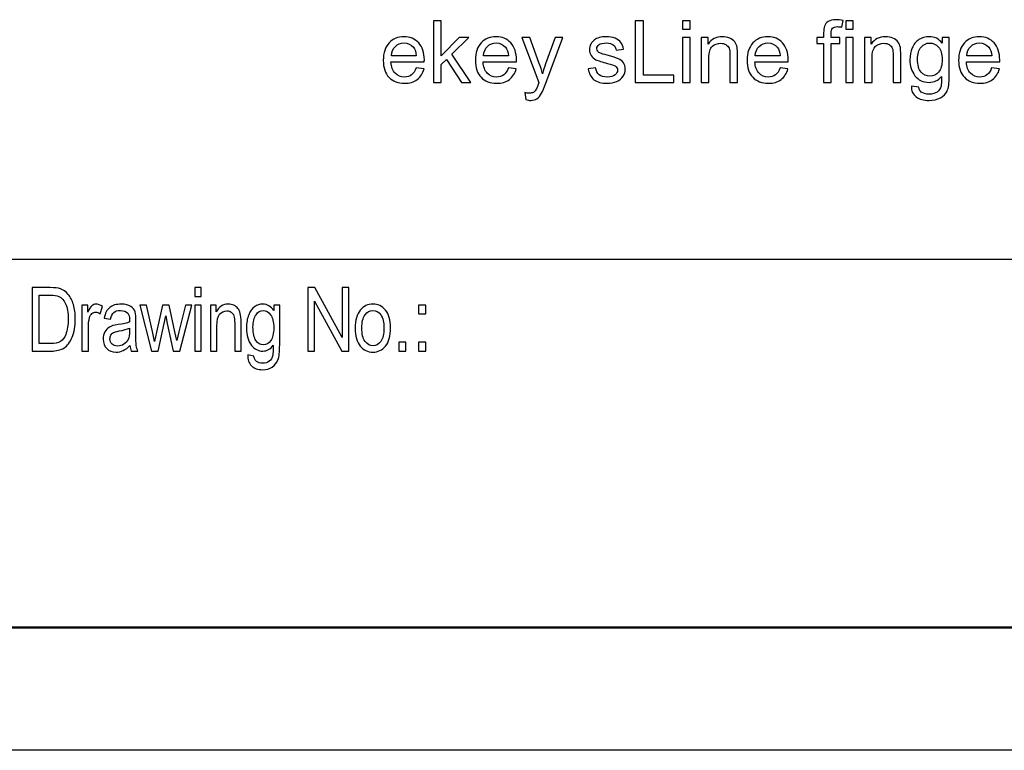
# Model space of a CAD drawing. Header units: centimetres. Extents: x -94 to 21, y -30 to 196.
# Tile 55 of 143: x 12.51 to 16.52, y -29.68 to -26.71. Entities that reach past the tile are written whole.
import ezdxf

# ---------------------------------------------------------------- set-up
doc = ezdxf.new("R2010")
doc.units = ezdxf.units.CM
doc.header["$MEASUREMENT"] = 0
doc.layers.add('Ebene 1', color=7, linetype='Continuous')

msp = doc.modelspace()

# ---------------------------------------------------------------- linework, layer by layer
at = {"layer": 'Ebene 1', "color": 252}
for points, knots in [([(14.19806, -26.96448), (14.19806, -26.96448), (14.19806, -26.71352), (14.19806, -26.71352), (14.19806, -26.71352), (14.2289, -26.71352), (14.2289, -26.71352), (14.2289, -26.71352), (14.2289, -26.85647), (14.2289, -26.85647), (14.2289, -26.85647), (14.30182, -26.78257), (14.30182, -26.78257), (14.30182, -26.78257), (14.34166, -26.78257), (14.34166, -26.78257), (14.34166, -26.78257), (14.27226, -26.85016), (14.27226, -26.85016), (14.27226, -26.85016), (14.34867, -26.96448), (14.34867, -26.96448), (14.34867, -26.96448), (14.3107, -26.96448), (14.3107, -26.96448), (14.3107, -26.96448), (14.25029, -26.87154), (14.25029, -26.87154), (14.25029, -26.87154), (14.2289, -26.89234), (14.2289, -26.89234), (14.2289, -26.89234), (14.2289, -26.96448), (14.2289, -26.96448), (14.2289, -26.96448), (14.19806, -26.96448), (14.19806, -26.96448)], [0, 0, 0, 0, 0.0833333, 0.0833333, 0.0833333, 0.1666667, 0.1666667, 0.1666667, 0.25, 0.25, 0.25, 0.3333333, 0.3333333, 0.3333333, 0.4166667, 0.4166667, 0.4166667, 0.5, 0.5, 0.5, 0.5833333, 0.5833333, 0.5833333, 0.6666667, 0.6666667, 0.6666667, 0.75, 0.75, 0.75, 0.8333333, 0.8333333, 0.8333333, 0.9166667, 0.9166667, 0.9166667, 1, 1, 1, 1]), ([(15.01829, -26.96448), (15.01829, -26.96448), (15.01829, -26.71352), (15.01829, -26.71352), (15.01829, -26.71352), (15.05159, -26.71352), (15.05159, -26.71352), (15.05159, -26.71352), (15.05159, -26.93504), (15.05159, -26.93504), (15.05159, -26.93504), (15.17497, -26.93504), (15.17497, -26.93504), (15.17497, -26.93504), (15.17497, -26.96448), (15.17497, -26.96448), (15.17497, -26.96448), (15.01829, -26.96448), (15.01829, -26.96448)], [0, 0, 0, 0, 0.1666667, 0.1666667, 0.1666667, 0.3333333, 0.3333333, 0.3333333, 0.5, 0.5, 0.5, 0.6666667, 0.6666667, 0.6666667, 0.8333333, 0.8333333, 0.8333333, 1, 1, 1, 1]), ([(15.2106, -26.74857), (15.2106, -26.74857), (15.2106, -26.71352), (15.2106, -26.71352), (15.2106, -26.71352), (15.24146, -26.71352), (15.24146, -26.71352), (15.24146, -26.71352), (15.24146, -26.74857), (15.24146, -26.74857), (15.24146, -26.74857), (15.2106, -26.74857), (15.2106, -26.74857)], [0, 0, 0, 0, 0.25, 0.25, 0.25, 0.5, 0.5, 0.5, 0.75, 0.75, 0.75, 1, 1, 1, 1]), ([(15.78466, -26.96448), (15.78466, -26.96448), (15.78466, -26.8064), (15.78466, -26.8064), (15.78466, -26.8064), (15.75732, -26.8064), (15.75732, -26.8064), (15.75732, -26.8064), (15.75732, -26.78257), (15.75732, -26.78257), (15.75732, -26.78257), (15.78466, -26.78257), (15.78466, -26.78257), (15.78466, -26.78257), (15.78466, -26.76329), (15.78466, -26.76329), (15.78466, -26.75108), (15.78572, -26.74203), (15.78788, -26.73613), (15.79086, -26.72818), (15.796, -26.7217), (15.80347, -26.71673), (15.81089, -26.71177), (15.82135, -26.70932), (15.8348, -26.70932), (15.8435, -26.70932), (15.85308, -26.71037), (15.86359, -26.71241), (15.86359, -26.71241), (15.85898, -26.7394), (15.85898, -26.7394), (15.85255, -26.73829), (15.84654, -26.73771), (15.84081, -26.73771), (15.83147, -26.73771), (15.82485, -26.73969), (15.82094, -26.74366), (15.81708, -26.74764), (15.81516, -26.75506), (15.81516, -26.76592), (15.81516, -26.76592), (15.81516, -26.78257), (15.81516, -26.78257), (15.81516, -26.78257), (15.85057, -26.78257), (15.85057, -26.78257), (15.85057, -26.78257), (15.85057, -26.8064), (15.85057, -26.8064), (15.85057, -26.8064), (15.81551, -26.8064), (15.81551, -26.8064), (15.81551, -26.8064), (15.81551, -26.96448), (15.81551, -26.96448), (15.81551, -26.96448), (15.78466, -26.96448), (15.78466, -26.96448)], [0, 0, 0, 0, 0.0526316, 0.0526316, 0.0526316, 0.1052632, 0.1052632, 0.1052632, 0.1578947, 0.1578947, 0.1578947, 0.2105263, 0.2105263, 0.2105263, 0.2631579, 0.2631579, 0.2631579, 0.3157895, 0.3157895, 0.3157895, 0.3684211, 0.3684211, 0.3684211, 0.4210526, 0.4210526, 0.4210526, 0.4736842, 0.4736842, 0.4736842, 0.5263158, 0.5263158, 0.5263158, 0.5789474, 0.5789474, 0.5789474, 0.6315789, 0.6315789, 0.6315789, 0.6842105, 0.6842105, 0.6842105, 0.7368421, 0.7368421, 0.7368421, 0.7894737, 0.7894737, 0.7894737, 0.8421053, 0.8421053, 0.8421053, 0.8947368, 0.8947368, 0.8947368, 0.9473684, 0.9473684, 0.9473684, 1, 1, 1, 1]), ([(15.87462, -26.74857), (15.87462, -26.74857), (15.87462, -26.71352), (15.87462, -26.71352), (15.87462, -26.71352), (15.90547, -26.71352), (15.90547, -26.71352), (15.90547, -26.71352), (15.90547, -26.74857), (15.90547, -26.74857), (15.90547, -26.74857), (15.87462, -26.74857), (15.87462, -26.74857)], [0, 0, 0, 0, 0.25, 0.25, 0.25, 0.5, 0.5, 0.5, 0.75, 0.75, 0.75, 1, 1, 1, 1]), ([(14.12726, -26.9056), (14.12726, -26.9056), (14.15916, -26.9098), (14.15916, -26.9098), (14.15419, -26.92832), (14.1449, -26.94275), (14.13135, -26.95297), (14.1178, -26.96319), (14.10051, -26.96834), (14.07942, -26.96834), (14.0529, -26.96834), (14.03186, -26.96016), (14.01632, -26.9438), (14.00078, -26.9275), (13.99301, -26.90454), (13.99301, -26.87504), (13.99301, -26.84455), (14.00084, -26.82083), (14.01655, -26.80401), (14.03226, -26.78713), (14.05266, -26.77871), (14.07772, -26.77871), (14.10197, -26.77871), (14.12177, -26.78695), (14.13713, -26.80348), (14.1525, -26.82002), (14.16021, -26.84327), (14.16021, -26.87323), (14.16021, -26.87504), (14.16015, -26.87779), (14.16003, -26.88141), (14.16003, -26.88141), (14.02455, -26.88141), (14.02455, -26.88141), (14.02572, -26.90133), (14.03133, -26.91664), (14.0415, -26.92721), (14.05161, -26.93778), (14.06429, -26.9431), (14.07942, -26.9431), (14.09069, -26.9431), (14.10033, -26.94012), (14.10827, -26.93416), (14.11628, -26.9282), (14.12259, -26.91868), (14.12726, -26.9056)], [0, 0, 0, 0, 0.0666667, 0.0666667, 0.0666667, 0.1333333, 0.1333333, 0.1333333, 0.2, 0.2, 0.2, 0.2666667, 0.2666667, 0.2666667, 0.3333333, 0.3333333, 0.3333333, 0.4, 0.4, 0.4, 0.4666667, 0.4666667, 0.4666667, 0.5333333, 0.5333333, 0.5333333, 0.6, 0.6, 0.6, 0.6666667, 0.6666667, 0.6666667, 0.7333333, 0.7333333, 0.7333333, 0.8, 0.8, 0.8, 0.8666667, 0.8666667, 0.8666667, 0.9333333, 0.9333333, 0.9333333, 1, 1, 1, 1]), ([(14.50195, -26.9056), (14.50195, -26.9056), (14.53385, -26.9098), (14.53385, -26.9098), (14.52888, -26.92832), (14.51959, -26.94275), (14.50604, -26.95297), (14.49249, -26.96319), (14.4752, -26.96834), (14.45411, -26.96834), (14.42758, -26.96834), (14.40655, -26.96016), (14.39101, -26.9438), (14.37547, -26.9275), (14.3677, -26.90454), (14.3677, -26.87504), (14.3677, -26.84455), (14.37553, -26.82083), (14.39124, -26.80401), (14.40695, -26.78713), (14.42734, -26.77871), (14.45241, -26.77871), (14.47666, -26.77871), (14.49646, -26.78695), (14.51182, -26.80348), (14.52719, -26.82002), (14.5349, -26.84327), (14.5349, -26.87323), (14.5349, -26.87504), (14.53484, -26.87779), (14.53472, -26.88141), (14.53472, -26.88141), (14.39924, -26.88141), (14.39924, -26.88141), (14.40041, -26.90133), (14.40602, -26.91664), (14.41618, -26.92721), (14.42629, -26.93778), (14.43898, -26.9431), (14.45411, -26.9431), (14.46538, -26.9431), (14.47502, -26.94012), (14.48296, -26.93416), (14.49097, -26.9282), (14.49728, -26.91868), (14.50195, -26.9056)], [0, 0, 0, 0, 0.0666667, 0.0666667, 0.0666667, 0.1333333, 0.1333333, 0.1333333, 0.2, 0.2, 0.2, 0.2666667, 0.2666667, 0.2666667, 0.3333333, 0.3333333, 0.3333333, 0.4, 0.4, 0.4, 0.4666667, 0.4666667, 0.4666667, 0.5333333, 0.5333333, 0.5333333, 0.6, 0.6, 0.6, 0.6666667, 0.6666667, 0.6666667, 0.7333333, 0.7333333, 0.7333333, 0.8, 0.8, 0.8, 0.8666667, 0.8666667, 0.8666667, 0.9333333, 0.9333333, 0.9333333, 1, 1, 1, 1]), ([(14.57302, -27.0344), (14.57302, -27.0344), (14.56952, -27.0059), (14.56952, -27.0059), (14.57629, -27.00771), (14.58213, -27.00864), (14.58716, -27.00864), (14.59405, -27.00864), (14.59954, -27.00747), (14.60363, -27.0052), (14.60778, -27.00292), (14.61117, -26.99971), (14.6138, -26.99562), (14.61572, -26.99252), (14.61888, -26.98487), (14.6232, -26.9726), (14.62379, -26.97091), (14.62466, -26.96839), (14.62595, -26.96506), (14.62595, -26.96506), (14.5569, -26.78257), (14.5569, -26.78257), (14.5569, -26.78257), (14.58985, -26.78257), (14.58985, -26.78257), (14.58985, -26.78257), (14.62782, -26.8876), (14.62782, -26.8876), (14.63278, -26.90086), (14.63717, -26.91488), (14.64109, -26.92961), (14.64465, -26.91576), (14.64886, -26.90209), (14.65376, -26.88866), (14.65376, -26.88866), (14.69255, -26.78257), (14.69255, -26.78257), (14.69255, -26.78257), (14.72334, -26.78257), (14.72334, -26.78257), (14.72334, -26.78257), (14.65458, -26.96763), (14.65458, -26.96763), (14.64716, -26.98755), (14.64138, -27.00122), (14.63723, -27.00876), (14.63173, -27.01887), (14.62542, -27.02628), (14.61835, -27.03102), (14.61123, -27.03575), (14.60276, -27.03809), (14.59294, -27.03809), (14.58698, -27.03809), (14.58032, -27.03686), (14.57302, -27.0344)], [0, 0, 0, 0, 0.0555556, 0.0555556, 0.0555556, 0.1111111, 0.1111111, 0.1111111, 0.1666667, 0.1666667, 0.1666667, 0.2222222, 0.2222222, 0.2222222, 0.2777778, 0.2777778, 0.2777778, 0.3333333, 0.3333333, 0.3333333, 0.3888889, 0.3888889, 0.3888889, 0.4444444, 0.4444444, 0.4444444, 0.5, 0.5, 0.5, 0.5555556, 0.5555556, 0.5555556, 0.6111111, 0.6111111, 0.6111111, 0.6666667, 0.6666667, 0.6666667, 0.7222222, 0.7222222, 0.7222222, 0.7777778, 0.7777778, 0.7777778, 0.8333333, 0.8333333, 0.8333333, 0.8888889, 0.8888889, 0.8888889, 0.9444444, 0.9444444, 0.9444444, 1, 1, 1, 1]), ([(14.8267, -26.91015), (14.8267, -26.91015), (14.8572, -26.90525), (14.8572, -26.90525), (14.85889, -26.91745), (14.86368, -26.9268), (14.87151, -26.93334), (14.87934, -26.93983), (14.89032, -26.9431), (14.90434, -26.9431), (14.91854, -26.9431), (14.92905, -26.94024), (14.93594, -26.93445), (14.94278, -26.92873), (14.94623, -26.92195), (14.94623, -26.91418), (14.94623, -26.90723), (14.94313, -26.90174), (14.937, -26.89777), (14.93267, -26.89502), (14.92216, -26.89158), (14.90545, -26.88731), (14.8829, -26.88165), (14.86731, -26.87674), (14.85854, -26.87259), (14.84984, -26.86838), (14.84324, -26.86266), (14.83874, -26.8553), (14.83424, -26.848), (14.83195, -26.83988), (14.83195, -26.831), (14.83195, -26.82288), (14.83382, -26.8154), (14.83751, -26.80851), (14.84125, -26.80161), (14.84628, -26.79589), (14.85264, -26.79133), (14.85743, -26.78783), (14.86398, -26.78485), (14.87221, -26.7824), (14.88051, -26.77994), (14.88933, -26.77871), (14.89879, -26.77871), (14.91305, -26.77871), (14.92555, -26.78076), (14.9363, -26.78491), (14.9471, -26.789), (14.95505, -26.7946), (14.96019, -26.80161), (14.96527, -26.80868), (14.96883, -26.81809), (14.97076, -26.82989), (14.97076, -26.82989), (14.94062, -26.83409), (14.94062, -26.83409), (14.93927, -26.82463), (14.9353, -26.81721), (14.92876, -26.8119), (14.92222, -26.80658), (14.91299, -26.80395), (14.90101, -26.80395), (14.88693, -26.80395), (14.87683, -26.80629), (14.87081, -26.81096), (14.86479, -26.81563), (14.86176, -26.82113), (14.86176, -26.82738), (14.86176, -26.83135), (14.86298, -26.83497), (14.86549, -26.83818), (14.86801, -26.84145), (14.87192, -26.8442), (14.87729, -26.84636), (14.88039, -26.84753), (14.88939, -26.85016), (14.90446, -26.85425), (14.92619, -26.86003), (14.94138, -26.86482), (14.95002, -26.8685), (14.95867, -26.87218), (14.96545, -26.87761), (14.97035, -26.88462), (14.97532, -26.89169), (14.97777, -26.90046), (14.97777, -26.91097), (14.97777, -26.92119), (14.97479, -26.93083), (14.96877, -26.93989), (14.96276, -26.94894), (14.95411, -26.95595), (14.94284, -26.96092), (14.93151, -26.96588), (14.91871, -26.96834), (14.90446, -26.96834), (14.88086, -26.96834), (14.86281, -26.96343), (14.85042, -26.95367), (14.83804, -26.94386), (14.83014, -26.92937), (14.8267, -26.91015)], [0, 0, 0, 0, 0.030303, 0.030303, 0.030303, 0.0606061, 0.0606061, 0.0606061, 0.0909091, 0.0909091, 0.0909091, 0.1212121, 0.1212121, 0.1212121, 0.1515152, 0.1515152, 0.1515152, 0.1818182, 0.1818182, 0.1818182, 0.2121212, 0.2121212, 0.2121212, 0.2424242, 0.2424242, 0.2424242, 0.2727273, 0.2727273, 0.2727273, 0.3030303, 0.3030303, 0.3030303, 0.3333333, 0.3333333, 0.3333333, 0.3636364, 0.3636364, 0.3636364, 0.3939394, 0.3939394, 0.3939394, 0.4242424, 0.4242424, 0.4242424, 0.4545455, 0.4545455, 0.4545455, 0.4848485, 0.4848485, 0.4848485, 0.5151515, 0.5151515, 0.5151515, 0.5454545, 0.5454545, 0.5454545, 0.5757576, 0.5757576, 0.5757576, 0.6060606, 0.6060606, 0.6060606, 0.6363636, 0.6363636, 0.6363636, 0.6666667, 0.6666667, 0.6666667, 0.6969697, 0.6969697, 0.6969697, 0.7272727, 0.7272727, 0.7272727, 0.7575758, 0.7575758, 0.7575758, 0.7878788, 0.7878788, 0.7878788, 0.8181818, 0.8181818, 0.8181818, 0.8484848, 0.8484848, 0.8484848, 0.8787879, 0.8787879, 0.8787879, 0.9090909, 0.9090909, 0.9090909, 0.9393939, 0.9393939, 0.9393939, 0.969697, 0.969697, 0.969697, 1, 1, 1, 1]), ([(15.2106, -26.96448), (15.2106, -26.96448), (15.2106, -26.78257), (15.2106, -26.78257), (15.2106, -26.78257), (15.24146, -26.78257), (15.24146, -26.78257), (15.24146, -26.78257), (15.24146, -26.96448), (15.24146, -26.96448), (15.24146, -26.96448), (15.2106, -26.96448), (15.2106, -26.96448)], [0, 0, 0, 0, 0.25, 0.25, 0.25, 0.5, 0.5, 0.5, 0.75, 0.75, 0.75, 1, 1, 1, 1]), ([(15.28687, -26.96448), (15.28687, -26.96448), (15.28687, -26.78257), (15.28687, -26.78257), (15.28687, -26.78257), (15.31456, -26.78257), (15.31456, -26.78257), (15.31456, -26.78257), (15.31456, -26.80839), (15.31456, -26.80839), (15.32788, -26.78859), (15.34716, -26.77871), (15.37234, -26.77871), (15.38332, -26.77871), (15.39337, -26.7807), (15.40254, -26.78462), (15.41171, -26.78853), (15.4186, -26.79373), (15.42316, -26.8001), (15.42772, -26.80646), (15.43094, -26.81406), (15.43275, -26.82282), (15.43386, -26.82854), (15.43444, -26.83853), (15.43444, -26.85279), (15.43444, -26.85279), (15.43444, -26.96448), (15.43444, -26.96448), (15.43444, -26.96448), (15.40359, -26.96448), (15.40359, -26.96448), (15.40359, -26.96448), (15.40359, -26.85396), (15.40359, -26.85396), (15.40359, -26.8414), (15.40242, -26.83199), (15.40003, -26.8258), (15.39763, -26.81961), (15.39337, -26.81464), (15.38729, -26.8109), (15.38122, -26.80722), (15.37403, -26.80535), (15.36585, -26.80535), (15.35277, -26.80535), (15.34149, -26.8095), (15.33197, -26.81785), (15.32245, -26.82615), (15.31772, -26.84198), (15.31772, -26.86523), (15.31772, -26.86523), (15.31772, -26.96448), (15.31772, -26.96448), (15.31772, -26.96448), (15.28687, -26.96448), (15.28687, -26.96448)], [0, 0, 0, 0, 0.0555556, 0.0555556, 0.0555556, 0.1111111, 0.1111111, 0.1111111, 0.1666667, 0.1666667, 0.1666667, 0.2222222, 0.2222222, 0.2222222, 0.2777778, 0.2777778, 0.2777778, 0.3333333, 0.3333333, 0.3333333, 0.3888889, 0.3888889, 0.3888889, 0.4444444, 0.4444444, 0.4444444, 0.5, 0.5, 0.5, 0.5555556, 0.5555556, 0.5555556, 0.6111111, 0.6111111, 0.6111111, 0.6666667, 0.6666667, 0.6666667, 0.7222222, 0.7222222, 0.7222222, 0.7777778, 0.7777778, 0.7777778, 0.8333333, 0.8333333, 0.8333333, 0.8888889, 0.8888889, 0.8888889, 0.9444444, 0.9444444, 0.9444444, 1, 1, 1, 1]), ([(15.60751, -26.9056), (15.60751, -26.9056), (15.63942, -26.9098), (15.63942, -26.9098), (15.63445, -26.92832), (15.62515, -26.94275), (15.6116, -26.95297), (15.59805, -26.96319), (15.58076, -26.96834), (15.55967, -26.96834), (15.53315, -26.96834), (15.51212, -26.96016), (15.49658, -26.9438), (15.48104, -26.9275), (15.47327, -26.90454), (15.47327, -26.87504), (15.47327, -26.84455), (15.4811, -26.82083), (15.49681, -26.80401), (15.51252, -26.78713), (15.53291, -26.77871), (15.55797, -26.77871), (15.58222, -26.77871), (15.60202, -26.78695), (15.61738, -26.80348), (15.63276, -26.82002), (15.64047, -26.84327), (15.64047, -26.87323), (15.64047, -26.87504), (15.64041, -26.87779), (15.64029, -26.88141), (15.64029, -26.88141), (15.50481, -26.88141), (15.50481, -26.88141), (15.50598, -26.90133), (15.51159, -26.91664), (15.52175, -26.92721), (15.53186, -26.93778), (15.54454, -26.9431), (15.55967, -26.9431), (15.57094, -26.9431), (15.58058, -26.94012), (15.58852, -26.93416), (15.59653, -26.9282), (15.60284, -26.91868), (15.60751, -26.9056)], [0, 0, 0, 0, 0.0666667, 0.0666667, 0.0666667, 0.1333333, 0.1333333, 0.1333333, 0.2, 0.2, 0.2, 0.2666667, 0.2666667, 0.2666667, 0.3333333, 0.3333333, 0.3333333, 0.4, 0.4, 0.4, 0.4666667, 0.4666667, 0.4666667, 0.5333333, 0.5333333, 0.5333333, 0.6, 0.6, 0.6, 0.6666667, 0.6666667, 0.6666667, 0.7333333, 0.7333333, 0.7333333, 0.8, 0.8, 0.8, 0.8666667, 0.8666667, 0.8666667, 0.9333333, 0.9333333, 0.9333333, 1, 1, 1, 1]), ([(15.87462, -26.96448), (15.87462, -26.96448), (15.87462, -26.78257), (15.87462, -26.78257), (15.87462, -26.78257), (15.90547, -26.78257), (15.90547, -26.78257), (15.90547, -26.78257), (15.90547, -26.96448), (15.90547, -26.96448), (15.90547, -26.96448), (15.87462, -26.96448), (15.87462, -26.96448)], [0, 0, 0, 0, 0.25, 0.25, 0.25, 0.5, 0.5, 0.5, 0.75, 0.75, 0.75, 1, 1, 1, 1]), ([(15.95088, -26.96448), (15.95088, -26.96448), (15.95088, -26.78257), (15.95088, -26.78257), (15.95088, -26.78257), (15.97857, -26.78257), (15.97857, -26.78257), (15.97857, -26.78257), (15.97857, -26.80839), (15.97857, -26.80839), (15.99189, -26.78859), (16.01117, -26.77871), (16.03636, -26.77871), (16.04734, -26.77871), (16.05739, -26.7807), (16.06656, -26.78462), (16.07573, -26.78853), (16.08262, -26.79373), (16.08718, -26.8001), (16.09174, -26.80646), (16.09495, -26.81406), (16.09676, -26.82282), (16.09787, -26.82854), (16.09845, -26.83853), (16.09845, -26.85279), (16.09845, -26.85279), (16.09845, -26.96448), (16.09845, -26.96448), (16.09845, -26.96448), (16.06761, -26.96448), (16.06761, -26.96448), (16.06761, -26.96448), (16.06761, -26.85396), (16.06761, -26.85396), (16.06761, -26.8414), (16.06644, -26.83199), (16.06405, -26.8258), (16.06165, -26.81961), (16.05739, -26.81464), (16.05131, -26.8109), (16.04524, -26.80722), (16.03805, -26.80535), (16.02987, -26.80535), (16.01678, -26.80535), (16.0055, -26.8095), (15.99598, -26.81785), (15.98646, -26.82615), (15.98173, -26.84198), (15.98173, -26.86523), (15.98173, -26.86523), (15.98173, -26.96448), (15.98173, -26.96448), (15.98173, -26.96448), (15.95088, -26.96448), (15.95088, -26.96448)], [0, 0, 0, 0, 0.0555556, 0.0555556, 0.0555556, 0.1111111, 0.1111111, 0.1111111, 0.1666667, 0.1666667, 0.1666667, 0.2222222, 0.2222222, 0.2222222, 0.2777778, 0.2777778, 0.2777778, 0.3333333, 0.3333333, 0.3333333, 0.3888889, 0.3888889, 0.3888889, 0.4444444, 0.4444444, 0.4444444, 0.5, 0.5, 0.5, 0.5555556, 0.5555556, 0.5555556, 0.6111111, 0.6111111, 0.6111111, 0.6666667, 0.6666667, 0.6666667, 0.7222222, 0.7222222, 0.7222222, 0.7777778, 0.7777778, 0.7777778, 0.8333333, 0.8333333, 0.8333333, 0.8888889, 0.8888889, 0.8888889, 0.9444444, 0.9444444, 0.9444444, 1, 1, 1, 1]), ([(16.14178, -26.97955), (16.14178, -26.97955), (16.17157, -26.98376), (16.17157, -26.98376), (16.1728, -26.99299), (16.1763, -26.99971), (16.18203, -27.00397), (16.18968, -27.00964), (16.20013, -27.0125), (16.2134, -27.0125), (16.22766, -27.0125), (16.2387, -27.00964), (16.24647, -27.00397), (16.25424, -26.9983), (16.2595, -26.9903), (16.26224, -26.98008), (16.26382, -26.97383), (16.26458, -26.96068), (16.26446, -26.94065), (16.25097, -26.95654), (16.2342, -26.96448), (16.2141, -26.96448), (16.18909, -26.96448), (16.1697, -26.95548), (16.15603, -26.93743), (16.1423, -26.91944), (16.13547, -26.89783), (16.13547, -26.87265), (16.13547, -26.8553), (16.13862, -26.83929), (16.14487, -26.82463), (16.15112, -26.80997), (16.16024, -26.79869), (16.17215, -26.79069), (16.18407, -26.78269), (16.19809, -26.77871), (16.21421, -26.77871), (16.23566, -26.77871), (16.25336, -26.78748), (16.26727, -26.805), (16.26727, -26.805), (16.26727, -26.78257), (16.26727, -26.78257), (16.26727, -26.78257), (16.29566, -26.78257), (16.29566, -26.78257), (16.29566, -26.78257), (16.29566, -26.93965), (16.29566, -26.93965), (16.29566, -26.96799), (16.29279, -26.98802), (16.28701, -26.99982), (16.28129, -27.01162), (16.27211, -27.02097), (16.25967, -27.0278), (16.24717, -27.03464), (16.23181, -27.03809), (16.21357, -27.03809), (16.1919, -27.03809), (16.17443, -27.03324), (16.16111, -27.02348), (16.14774, -27.01378), (16.14131, -26.99912), (16.14178, -26.97955)], [0, 0, 0, 0, 0.047619, 0.047619, 0.047619, 0.0952381, 0.0952381, 0.0952381, 0.1428571, 0.1428571, 0.1428571, 0.1904762, 0.1904762, 0.1904762, 0.2380952, 0.2380952, 0.2380952, 0.2857143, 0.2857143, 0.2857143, 0.3333333, 0.3333333, 0.3333333, 0.3809524, 0.3809524, 0.3809524, 0.4285714, 0.4285714, 0.4285714, 0.4761905, 0.4761905, 0.4761905, 0.5238095, 0.5238095, 0.5238095, 0.5714286, 0.5714286, 0.5714286, 0.6190476, 0.6190476, 0.6190476, 0.6666667, 0.6666667, 0.6666667, 0.7142857, 0.7142857, 0.7142857, 0.7619048, 0.7619048, 0.7619048, 0.8095238, 0.8095238, 0.8095238, 0.8571429, 0.8571429, 0.8571429, 0.9047619, 0.9047619, 0.9047619, 0.952381, 0.952381, 0.952381, 1, 1, 1, 1]), ([(16.46809, -26.9056), (16.46809, -26.9056), (16.49999, -26.9098), (16.49999, -26.9098), (16.49502, -26.92832), (16.48573, -26.94275), (16.47218, -26.95297), (16.45863, -26.96319), (16.44134, -26.96834), (16.42024, -26.96834), (16.39372, -26.96834), (16.37269, -26.96016), (16.35715, -26.9438), (16.34161, -26.9275), (16.33384, -26.90454), (16.33384, -26.87504), (16.33384, -26.84455), (16.34167, -26.82083), (16.35738, -26.80401), (16.37309, -26.78713), (16.39348, -26.77871), (16.41854, -26.77871), (16.4428, -26.77871), (16.4626, -26.78695), (16.47796, -26.80348), (16.49333, -26.82002), (16.50104, -26.84327), (16.50104, -26.87323), (16.50104, -26.87504), (16.50098, -26.87779), (16.50086, -26.88141), (16.50086, -26.88141), (16.36538, -26.88141), (16.36538, -26.88141), (16.36655, -26.90133), (16.37216, -26.91664), (16.38232, -26.92721), (16.39243, -26.93778), (16.40511, -26.9431), (16.42024, -26.9431), (16.43152, -26.9431), (16.44116, -26.94012), (16.4491, -26.93416), (16.45711, -26.9282), (16.46342, -26.91868), (16.46809, -26.9056)], [0, 0, 0, 0, 0.0666667, 0.0666667, 0.0666667, 0.1333333, 0.1333333, 0.1333333, 0.2, 0.2, 0.2, 0.2666667, 0.2666667, 0.2666667, 0.3333333, 0.3333333, 0.3333333, 0.4, 0.4, 0.4, 0.4666667, 0.4666667, 0.4666667, 0.5333333, 0.5333333, 0.5333333, 0.6, 0.6, 0.6, 0.6666667, 0.6666667, 0.6666667, 0.7333333, 0.7333333, 0.7333333, 0.8, 0.8, 0.8, 0.8666667, 0.8666667, 0.8666667, 0.9333333, 0.9333333, 0.9333333, 1, 1, 1, 1]), ([(14.02631, -26.85618), (14.02631, -26.85618), (14.12761, -26.85618), (14.12761, -26.85618), (14.12627, -26.84087), (14.12235, -26.82942), (14.11599, -26.82177), (14.10623, -26.80991), (14.0935, -26.80395), (14.0779, -26.80395), (14.06376, -26.80395), (14.0519, -26.80868), (14.04226, -26.81815), (14.03267, -26.82761), (14.02736, -26.84029), (14.02631, -26.85618)], [0, 0, 0, 0, 0.2, 0.2, 0.2, 0.4, 0.4, 0.4, 0.6, 0.6, 0.6, 0.8, 0.8, 0.8, 1, 1, 1, 1]), ([(14.401, -26.85618), (14.401, -26.85618), (14.5023, -26.85618), (14.5023, -26.85618), (14.50096, -26.84087), (14.49704, -26.82942), (14.49068, -26.82177), (14.48092, -26.80991), (14.46819, -26.80395), (14.45259, -26.80395), (14.43845, -26.80395), (14.42658, -26.80868), (14.41694, -26.81815), (14.40736, -26.82761), (14.40205, -26.84029), (14.401, -26.85618)], [0, 0, 0, 0, 0.2, 0.2, 0.2, 0.4, 0.4, 0.4, 0.6, 0.6, 0.6, 0.8, 0.8, 0.8, 1, 1, 1, 1]), ([(15.50657, -26.85618), (15.50657, -26.85618), (15.60786, -26.85618), (15.60786, -26.85618), (15.60652, -26.84087), (15.6026, -26.82942), (15.59624, -26.82177), (15.58648, -26.80991), (15.57375, -26.80395), (15.55815, -26.80395), (15.54401, -26.80395), (15.53215, -26.80868), (15.52251, -26.81815), (15.51293, -26.82761), (15.50762, -26.84029), (15.50657, -26.85618)], [0, 0, 0, 0, 0.2, 0.2, 0.2, 0.4, 0.4, 0.4, 0.6, 0.6, 0.6, 0.8, 0.8, 0.8, 1, 1, 1, 1]), ([(16.16701, -26.87043), (16.16701, -26.8942), (16.17174, -26.91155), (16.18121, -26.92248), (16.19073, -26.9334), (16.20259, -26.93889), (16.21684, -26.93889), (16.23105, -26.93889), (16.24291, -26.93346), (16.25254, -26.9226), (16.26212, -26.91173), (16.26692, -26.89467), (16.26692, -26.87142), (16.26692, -26.84922), (16.26195, -26.83246), (16.25208, -26.82118), (16.2422, -26.80991), (16.23029, -26.8043), (16.21637, -26.8043), (16.20265, -26.8043), (16.19102, -26.80985), (16.18138, -26.82095), (16.1718, -26.83205), (16.16701, -26.84852), (16.16701, -26.87043)], [0, 0, 0, 0, 0.125, 0.125, 0.125, 0.25, 0.25, 0.25, 0.375, 0.375, 0.375, 0.5, 0.5, 0.5, 0.625, 0.625, 0.625, 0.75, 0.75, 0.75, 0.875, 0.875, 0.875, 1, 1, 1, 1]), ([(16.36714, -26.85618), (16.36714, -26.85618), (16.46844, -26.85618), (16.46844, -26.85618), (16.4671, -26.84087), (16.46318, -26.82942), (16.45682, -26.82177), (16.44706, -26.80991), (16.43433, -26.80395), (16.41872, -26.80395), (16.40458, -26.80395), (16.39272, -26.80868), (16.38308, -26.81815), (16.3735, -26.82761), (16.36819, -26.84029), (16.36714, -26.85618)], [0, 0, 0, 0, 0.2, 0.2, 0.2, 0.4, 0.4, 0.4, 0.6, 0.6, 0.6, 0.8, 0.8, 0.8, 1, 1, 1, 1])]:
    msp.add_open_spline(points, degree=3, knots=knots, dxfattribs=at)
at = {"layer": 'Ebene 1', "lineweight": 25}
for points in [[(7.98142, -27.68415), (7.98142, -27.68415), (20.28137, -27.68415), (20.28137, -27.68415)], [(20.98199, -29.6844), (20.98199, -29.6844), (-21.01055, -29.6844), (-21.01055, -29.6844)]]:
    msp.add_open_spline(points, degree=3, dxfattribs=at)
at = {"layer": 'Ebene 1'}
for points, knots in [([(12.56519, -28.05879), (12.56519, -28.05879), (12.56519, -27.80048), (12.56519, -27.80048), (12.56519, -27.80048), (12.63825, -27.80048), (12.63825, -27.80048), (12.65629, -27.80048), (12.67006, -27.80204), (12.67944, -27.80523), (12.69177, -27.80932), (12.70241, -27.81689), (12.71149, -27.82778), (12.72051, -27.83872), (12.72754, -27.85249), (12.7326, -27.86909), (12.73765, -27.88574), (12.74017, -27.90546), (12.74017, -27.92825), (12.74017, -27.95747), (12.7359, -27.98231), (12.7273, -28.00269), (12.71877, -28.02307), (12.70776, -28.0375), (12.69429, -28.04604), (12.68088, -28.05452), (12.66333, -28.05879), (12.64162, -28.05879), (12.64162, -28.05879), (12.56519, -28.05879), (12.56519, -28.05879)], [0, 0, 0, 0, 0.1, 0.1, 0.1, 0.2, 0.2, 0.2, 0.3, 0.3, 0.3, 0.4, 0.4, 0.4, 0.5, 0.5, 0.5, 0.6, 0.6, 0.6, 0.7, 0.7, 0.7, 0.8, 0.8, 0.8, 0.9, 0.9, 0.9, 1, 1, 1, 1]), ([(12.59334, -28.02849), (12.59334, -28.02849), (12.63837, -28.02849), (12.63837, -28.02849), (12.65653, -28.02849), (12.6703, -28.02554), (12.67968, -28.01959), (12.68906, -28.01363), (12.69628, -28.00407), (12.70127, -27.99091), (12.70794, -27.97335), (12.71131, -27.95236), (12.71131, -27.92789), (12.71131, -27.90161), (12.70776, -27.88099), (12.70067, -27.86602), (12.69357, -27.85099), (12.68449, -27.84095), (12.67331, -27.83589), (12.66585, -27.83247), (12.65395, -27.83078), (12.63765, -27.83078), (12.63765, -27.83078), (12.59334, -27.83078), (12.59334, -27.83078), (12.59334, -27.83078), (12.59334, -28.02849), (12.59334, -28.02849)], [0, 0, 0, 0, 0.1111111, 0.1111111, 0.1111111, 0.2222222, 0.2222222, 0.2222222, 0.3333333, 0.3333333, 0.3333333, 0.4444444, 0.4444444, 0.4444444, 0.5555556, 0.5555556, 0.5555556, 0.6666667, 0.6666667, 0.6666667, 0.7777778, 0.7777778, 0.7777778, 0.8888889, 0.8888889, 0.8888889, 1, 1, 1, 1]), ([(13.22666, -27.83692), (13.22666, -27.83692), (13.22666, -27.80048), (13.22666, -27.80048), (13.22666, -27.80048), (13.25264, -27.80048), (13.25264, -27.80048), (13.25264, -27.80048), (13.25264, -27.83692), (13.25264, -27.83692), (13.25264, -27.83692), (13.22666, -27.83692), (13.22666, -27.83692)], [0, 0, 0, 0, 0.25, 0.25, 0.25, 0.5, 0.5, 0.5, 0.75, 0.75, 0.75, 1, 1, 1, 1]), ([(13.6864, -28.05879), (13.6864, -28.05879), (13.6864, -27.80048), (13.6864, -27.80048), (13.6864, -27.80048), (13.7152, -27.80048), (13.7152, -27.80048), (13.7152, -27.80048), (13.82639, -28.00377), (13.82639, -28.00377), (13.82639, -28.00377), (13.82639, -27.80048), (13.82639, -27.80048), (13.82639, -27.80048), (13.85308, -27.80048), (13.85308, -27.80048), (13.85308, -27.80048), (13.85308, -28.05879), (13.85308, -28.05879), (13.85308, -28.05879), (13.82446, -28.05879), (13.82446, -28.05879), (13.82446, -28.05879), (13.71345, -27.85586), (13.71345, -27.85586), (13.71345, -27.85586), (13.71345, -28.05879), (13.71345, -28.05879), (13.71345, -28.05879), (13.6864, -28.05879), (13.6864, -28.05879)], [0, 0, 0, 0, 0.1, 0.1, 0.1, 0.2, 0.2, 0.2, 0.3, 0.3, 0.3, 0.4, 0.4, 0.4, 0.5, 0.5, 0.5, 0.6, 0.6, 0.6, 0.7, 0.7, 0.7, 0.8, 0.8, 0.8, 0.9, 0.9, 0.9, 1, 1, 1, 1]), ([(12.76728, -28.05879), (12.76728, -28.05879), (12.76728, -27.87155), (12.76728, -27.87155), (12.76728, -27.87155), (12.79074, -27.87155), (12.79074, -27.87155), (12.79074, -27.87155), (12.79074, -27.90023), (12.79074, -27.90023), (12.79675, -27.88706), (12.80223, -27.87834), (12.80722, -27.87402), (12.81221, -27.86975), (12.8178, -27.86758), (12.82405, -27.86758), (12.83271, -27.86758), (12.84161, -27.87095), (12.85063, -27.87768), (12.85063, -27.87768), (12.84197, -27.90727), (12.84197, -27.90727), (12.83548, -27.9027), (12.82922, -27.90041), (12.82309, -27.90041), (12.81756, -27.90041), (12.81251, -27.90234), (12.80794, -27.90624), (12.80331, -27.91009), (12.80006, -27.9155), (12.7982, -27.92242), (12.79489, -27.9345), (12.79327, -27.94731), (12.79327, -27.96096), (12.79327, -27.96096), (12.79327, -28.05879), (12.79327, -28.05879), (12.79327, -28.05879), (12.76728, -28.05879), (12.76728, -28.05879)], [0, 0, 0, 0, 0.0769231, 0.0769231, 0.0769231, 0.1538462, 0.1538462, 0.1538462, 0.2307692, 0.2307692, 0.2307692, 0.3076923, 0.3076923, 0.3076923, 0.3846154, 0.3846154, 0.3846154, 0.4615385, 0.4615385, 0.4615385, 0.5384615, 0.5384615, 0.5384615, 0.6153846, 0.6153846, 0.6153846, 0.6923077, 0.6923077, 0.6923077, 0.7692308, 0.7692308, 0.7692308, 0.8461538, 0.8461538, 0.8461538, 0.9230769, 0.9230769, 0.9230769, 1, 1, 1, 1]), ([(12.9625, -28.03576), (12.95379, -28.04484), (12.94477, -28.05163), (12.93539, -28.0562), (12.92595, -28.06083), (12.91621, -28.06312), (12.9061, -28.06312), (12.89011, -28.06312), (12.87736, -28.05831), (12.86786, -28.04863), (12.8583, -28.03901), (12.85355, -28.02602), (12.85355, -28.00967), (12.85355, -27.99884), (12.85578, -27.98928), (12.86029, -27.98092), (12.86474, -27.97257), (12.87087, -27.96601), (12.87863, -27.96132), (12.88638, -27.95663), (12.89817, -27.95314), (12.91392, -27.95092), (12.93509, -27.94791), (12.95066, -27.94431), (12.96052, -27.9401), (12.96052, -27.9401), (12.9607, -27.93198), (12.9607, -27.93198), (12.9607, -27.91911), (12.95842, -27.91009), (12.95385, -27.90486), (12.94741, -27.89735), (12.93749, -27.89356), (12.92414, -27.89356), (12.91206, -27.89356), (12.90304, -27.89608), (12.89702, -27.90107), (12.89107, -27.90606), (12.88668, -27.9155), (12.88386, -27.92927), (12.88386, -27.92927), (12.85788, -27.92458), (12.85788, -27.92458), (12.86155, -27.90468), (12.86888, -27.89025), (12.88001, -27.88117), (12.89113, -27.87209), (12.90707, -27.86758), (12.92775, -27.86758), (12.94386, -27.86758), (12.95649, -27.87059), (12.96569, -27.87666), (12.97484, -27.88267), (12.98067, -27.89019), (12.98308, -27.89909), (12.98548, -27.90805), (12.98669, -27.92104), (12.98669, -27.93817), (12.98669, -27.93817), (12.98669, -27.98044), (12.98669, -27.98044), (12.98669, -28.01003), (12.98723, -28.02867), (12.98837, -28.03636), (12.98945, -28.044), (12.99168, -28.05151), (12.99498, -28.05879), (12.99498, -28.05879), (12.96792, -28.05879), (12.96792, -28.05879), (12.96515, -28.05236), (12.96335, -28.04466), (12.9625, -28.03576)], [0, 0, 0, 0, 0.0416667, 0.0416667, 0.0416667, 0.0833333, 0.0833333, 0.0833333, 0.125, 0.125, 0.125, 0.1666667, 0.1666667, 0.1666667, 0.2083333, 0.2083333, 0.2083333, 0.25, 0.25, 0.25, 0.2916667, 0.2916667, 0.2916667, 0.3333333, 0.3333333, 0.3333333, 0.375, 0.375, 0.375, 0.4166667, 0.4166667, 0.4166667, 0.4583333, 0.4583333, 0.4583333, 0.5, 0.5, 0.5, 0.5416667, 0.5416667, 0.5416667, 0.5833333, 0.5833333, 0.5833333, 0.625, 0.625, 0.625, 0.6666667, 0.6666667, 0.6666667, 0.7083333, 0.7083333, 0.7083333, 0.75, 0.75, 0.75, 0.7916667, 0.7916667, 0.7916667, 0.8333333, 0.8333333, 0.8333333, 0.875, 0.875, 0.875, 0.9166667, 0.9166667, 0.9166667, 0.9583333, 0.9583333, 0.9583333, 1, 1, 1, 1]), ([(13.04988, -28.05879), (13.04988, -28.05879), (13.00256, -27.87155), (13.00256, -27.87155), (13.00256, -27.87155), (13.02932, -27.87155), (13.02932, -27.87155), (13.02932, -27.87155), (13.05391, -27.9796), (13.05391, -27.9796), (13.05391, -27.9796), (13.06299, -28.01983), (13.06299, -28.01983), (13.06299, -28.01983), (13.07099, -27.98122), (13.07099, -27.98122), (13.07099, -27.98122), (13.09504, -27.87155), (13.09504, -27.87155), (13.09504, -27.87155), (13.12258, -27.87155), (13.12258, -27.87155), (13.12258, -27.87155), (13.14543, -27.98008), (13.14543, -27.98008), (13.14543, -27.98008), (13.15318, -28.01586), (13.15318, -28.01586), (13.15318, -28.01586), (13.16202, -27.97972), (13.16202, -27.97972), (13.16202, -27.97972), (13.18825, -27.87155), (13.18825, -27.87155), (13.18825, -27.87155), (13.21362, -27.87155), (13.21362, -27.87155), (13.21362, -27.87155), (13.16587, -28.05879), (13.16587, -28.05879), (13.16587, -28.05879), (13.13863, -28.05879), (13.13863, -28.05879), (13.13863, -28.05879), (13.11392, -27.94671), (13.11392, -27.94671), (13.11392, -27.94671), (13.10809, -27.91484), (13.10809, -27.91484), (13.10809, -27.91484), (13.0773, -28.05879), (13.0773, -28.05879), (13.0773, -28.05879), (13.04988, -28.05879), (13.04988, -28.05879)], [0, 0, 0, 0, 0.0555556, 0.0555556, 0.0555556, 0.1111111, 0.1111111, 0.1111111, 0.1666667, 0.1666667, 0.1666667, 0.2222222, 0.2222222, 0.2222222, 0.2777778, 0.2777778, 0.2777778, 0.3333333, 0.3333333, 0.3333333, 0.3888889, 0.3888889, 0.3888889, 0.4444444, 0.4444444, 0.4444444, 0.5, 0.5, 0.5, 0.5555556, 0.5555556, 0.5555556, 0.6111111, 0.6111111, 0.6111111, 0.6666667, 0.6666667, 0.6666667, 0.7222222, 0.7222222, 0.7222222, 0.7777778, 0.7777778, 0.7777778, 0.8333333, 0.8333333, 0.8333333, 0.8888889, 0.8888889, 0.8888889, 0.9444444, 0.9444444, 0.9444444, 1, 1, 1, 1]), ([(13.22666, -28.05879), (13.22666, -28.05879), (13.22666, -27.87155), (13.22666, -27.87155), (13.22666, -27.87155), (13.25264, -27.87155), (13.25264, -27.87155), (13.25264, -27.87155), (13.25264, -28.05879), (13.25264, -28.05879), (13.25264, -28.05879), (13.22666, -28.05879), (13.22666, -28.05879)], [0, 0, 0, 0, 0.25, 0.25, 0.25, 0.5, 0.5, 0.5, 0.75, 0.75, 0.75, 1, 1, 1, 1]), ([(13.29018, -28.05879), (13.29018, -28.05879), (13.29018, -27.87155), (13.29018, -27.87155), (13.29018, -27.87155), (13.31363, -27.87155), (13.31363, -27.87155), (13.31363, -27.87155), (13.31363, -27.89837), (13.31363, -27.89837), (13.31928, -27.88803), (13.32614, -27.88033), (13.33425, -27.87522), (13.34243, -27.87011), (13.35175, -27.86758), (13.36227, -27.86758), (13.37051, -27.86758), (13.37809, -27.86921), (13.38507, -27.87245), (13.39205, -27.87564), (13.39764, -27.87985), (13.40191, -27.88508), (13.40618, -27.89031), (13.40937, -27.8971), (13.41147, -27.90546), (13.41357, -27.91376), (13.41466, -27.92657), (13.41466, -27.94382), (13.41466, -27.94382), (13.41466, -28.05879), (13.41466, -28.05879), (13.41466, -28.05879), (13.38868, -28.05879), (13.38868, -28.05879), (13.38868, -28.05879), (13.38868, -27.94503), (13.38868, -27.94503), (13.38868, -27.93126), (13.38754, -27.92122), (13.38519, -27.9149), (13.38284, -27.90859), (13.37917, -27.90366), (13.37418, -27.90017), (13.36919, -27.89674), (13.36348, -27.895), (13.35686, -27.895), (13.34448, -27.895), (13.33462, -27.89963), (13.32722, -27.90889), (13.31982, -27.91821), (13.31616, -27.93408), (13.31616, -27.95663), (13.31616, -27.95663), (13.31616, -28.05879), (13.31616, -28.05879), (13.31616, -28.05879), (13.29018, -28.05879), (13.29018, -28.05879)], [0, 0, 0, 0, 0.0526316, 0.0526316, 0.0526316, 0.1052632, 0.1052632, 0.1052632, 0.1578947, 0.1578947, 0.1578947, 0.2105263, 0.2105263, 0.2105263, 0.2631579, 0.2631579, 0.2631579, 0.3157895, 0.3157895, 0.3157895, 0.3684211, 0.3684211, 0.3684211, 0.4210526, 0.4210526, 0.4210526, 0.4736842, 0.4736842, 0.4736842, 0.5263158, 0.5263158, 0.5263158, 0.5789474, 0.5789474, 0.5789474, 0.6315789, 0.6315789, 0.6315789, 0.6842105, 0.6842105, 0.6842105, 0.7368421, 0.7368421, 0.7368421, 0.7894737, 0.7894737, 0.7894737, 0.8421053, 0.8421053, 0.8421053, 0.8947368, 0.8947368, 0.8947368, 0.9473684, 0.9473684, 0.9473684, 1, 1, 1, 1]), ([(13.44146, -28.0743), (13.44146, -28.0743), (13.46671, -28.07899), (13.46671, -28.07899), (13.46792, -28.08897), (13.47146, -28.09637), (13.47736, -28.10124), (13.48331, -28.10611), (13.49149, -28.10858), (13.50207, -28.10858), (13.51355, -28.10858), (13.52269, -28.10587), (13.52949, -28.1004), (13.53628, -28.09493), (13.54091, -28.08681), (13.54344, -28.07605), (13.54494, -28.06949), (13.54572, -28.05566), (13.54572, -28.03456), (13.54007, -28.04256), (13.5337, -28.04863), (13.5266, -28.05272), (13.51957, -28.05675), (13.51169, -28.05879), (13.50309, -28.05879), (13.48469, -28.05879), (13.46942, -28.05103), (13.45727, -28.03552), (13.44338, -28.01772), (13.43641, -27.99385), (13.43641, -27.96391), (13.43641, -27.94382), (13.43948, -27.92627), (13.44561, -27.91124), (13.45174, -27.8962), (13.45974, -27.8852), (13.46972, -27.87816), (13.47964, -27.87113), (13.49083, -27.86758), (13.50321, -27.86758), (13.51223, -27.86758), (13.52053, -27.86981), (13.52798, -27.8742), (13.5355, -27.87865), (13.54211, -27.88526), (13.54789, -27.8941), (13.54789, -27.8941), (13.54789, -27.87155), (13.54789, -27.87155), (13.54789, -27.87155), (13.5717, -27.87155), (13.5717, -27.87155), (13.5717, -27.87155), (13.5717, -28.03324), (13.5717, -28.03324), (13.5717, -28.06204), (13.56935, -28.08254), (13.56466, -28.09481), (13.55991, -28.10707), (13.55222, -28.11681), (13.54151, -28.12391), (13.53081, -28.131), (13.51794, -28.13455), (13.50285, -28.13455), (13.48301, -28.13455), (13.46768, -28.1292), (13.45697, -28.11856), (13.44627, -28.10791), (13.4411, -28.09318), (13.44146, -28.0743)], [0, 0, 0, 0, 0.0434783, 0.0434783, 0.0434783, 0.0869565, 0.0869565, 0.0869565, 0.1304348, 0.1304348, 0.1304348, 0.173913, 0.173913, 0.173913, 0.2173913, 0.2173913, 0.2173913, 0.2608696, 0.2608696, 0.2608696, 0.3043478, 0.3043478, 0.3043478, 0.3478261, 0.3478261, 0.3478261, 0.3913043, 0.3913043, 0.3913043, 0.4347826, 0.4347826, 0.4347826, 0.4782609, 0.4782609, 0.4782609, 0.5217391, 0.5217391, 0.5217391, 0.5652174, 0.5652174, 0.5652174, 0.6086957, 0.6086957, 0.6086957, 0.6521739, 0.6521739, 0.6521739, 0.6956522, 0.6956522, 0.6956522, 0.7391304, 0.7391304, 0.7391304, 0.7826087, 0.7826087, 0.7826087, 0.826087, 0.826087, 0.826087, 0.8695652, 0.8695652, 0.8695652, 0.9130435, 0.9130435, 0.9130435, 0.9565217, 0.9565217, 0.9565217, 1, 1, 1, 1]), ([(13.87911, -27.96535), (13.87911, -27.93306), (13.8859, -27.90871), (13.89943, -27.89223), (13.91296, -27.87582), (13.93016, -27.86758), (13.9509, -27.86758), (13.97135, -27.86758), (13.98836, -27.87582), (14.00214, -27.89223), (14.01585, -27.90871), (14.02271, -27.9324), (14.02271, -27.96343), (14.02271, -27.99698), (14.01597, -28.02199), (14.00244, -28.03847), (13.98896, -28.05488), (13.97177, -28.06312), (13.9509, -28.06312), (13.9304, -28.06312), (13.91326, -28.05488), (13.89961, -28.03835), (13.88596, -28.02187), (13.87911, -27.99752), (13.87911, -27.96535)], [0, 0, 0, 0, 0.125, 0.125, 0.125, 0.25, 0.25, 0.25, 0.375, 0.375, 0.375, 0.5, 0.5, 0.5, 0.625, 0.625, 0.625, 0.75, 0.75, 0.75, 0.875, 0.875, 0.875, 1, 1, 1, 1]), ([(14.13628, -27.90763), (14.13628, -27.90763), (14.13628, -27.87155), (14.13628, -27.87155), (14.13628, -27.87155), (14.16586, -27.87155), (14.16586, -27.87155), (14.16586, -27.87155), (14.16586, -27.90763), (14.16586, -27.90763), (14.16586, -27.90763), (14.13628, -27.90763), (14.13628, -27.90763)], [0, 0, 0, 0, 0.25, 0.25, 0.25, 0.5, 0.5, 0.5, 0.75, 0.75, 0.75, 1, 1, 1, 1]), ([(13.46311, -27.96192), (13.46311, -27.98658), (13.46719, -28.00455), (13.47531, -28.01586), (13.48343, -28.02716), (13.49335, -28.03281), (13.50514, -28.03281), (13.51692, -28.03281), (13.5269, -28.02728), (13.53514, -28.01622), (13.54338, -28.00516), (13.54753, -27.98754), (13.54753, -27.96337), (13.54753, -27.9398), (13.54332, -27.9223), (13.53484, -27.91081), (13.52636, -27.89933), (13.51602, -27.89356), (13.50387, -27.89356), (13.49305, -27.89356), (13.48355, -27.89933), (13.47537, -27.91081), (13.46719, -27.9223), (13.46311, -27.93932), (13.46311, -27.96192)], [0, 0, 0, 0, 0.125, 0.125, 0.125, 0.25, 0.25, 0.25, 0.375, 0.375, 0.375, 0.5, 0.5, 0.5, 0.625, 0.625, 0.625, 0.75, 0.75, 0.75, 0.875, 0.875, 0.875, 1, 1, 1, 1]), ([(13.90581, -27.96523), (13.90581, -27.98952), (13.9102, -28.00756), (13.91898, -28.01941), (13.92775, -28.03125), (13.93864, -28.03714), (13.95162, -28.03714), (13.96377, -28.03714), (13.97423, -28.03119), (13.98295, -28.01923), (13.99167, -28.00726), (13.996, -27.98928), (13.996, -27.96523), (13.996, -27.94112), (13.99161, -27.92314), (13.98283, -27.9113), (13.97405, -27.89945), (13.96317, -27.89356), (13.95018, -27.89356), (13.93792, -27.89356), (13.92745, -27.89951), (13.91879, -27.91142), (13.91014, -27.92326), (13.90581, -27.94124), (13.90581, -27.96523)], [0, 0, 0, 0, 0.125, 0.125, 0.125, 0.25, 0.25, 0.25, 0.375, 0.375, 0.375, 0.5, 0.5, 0.5, 0.625, 0.625, 0.625, 0.75, 0.75, 0.75, 0.875, 0.875, 0.875, 1, 1, 1, 1]), ([(12.96052, -27.96499), (12.95102, -27.96968), (12.93683, -27.97365), (12.91801, -27.9769), (12.90707, -27.97876), (12.89943, -27.98092), (12.8951, -27.98333), (12.89071, -27.98573), (12.88734, -27.98916), (12.88494, -27.99355), (12.88253, -27.99794), (12.88133, -28.00305), (12.88133, -28.00882), (12.88133, -28.01772), (12.8841, -28.02488), (12.88963, -28.03023), (12.89516, -28.03558), (12.9028, -28.03823), (12.91254, -28.03823), (12.92186, -28.03823), (12.93028, -28.03582), (12.93785, -28.03101), (12.94543, -28.0262), (12.95114, -28.01977), (12.95487, -28.01171), (12.95866, -28.00371), (12.96052, -27.99199), (12.96052, -27.97659), (12.96052, -27.97659), (12.96052, -27.96499), (12.96052, -27.96499)], [0, 0, 0, 0, 0.1, 0.1, 0.1, 0.2, 0.2, 0.2, 0.3, 0.3, 0.3, 0.4, 0.4, 0.4, 0.5, 0.5, 0.5, 0.6, 0.6, 0.6, 0.7, 0.7, 0.7, 0.8, 0.8, 0.8, 0.9, 0.9, 0.9, 1, 1, 1, 1]), ([(14.05586, -28.05879), (14.05586, -28.05879), (14.05586, -28.02271), (14.05586, -28.02271), (14.05586, -28.02271), (14.08544, -28.02271), (14.08544, -28.02271), (14.08544, -28.02271), (14.08544, -28.05879), (14.08544, -28.05879), (14.08544, -28.05879), (14.05586, -28.05879), (14.05586, -28.05879)], [0, 0, 0, 0, 0.25, 0.25, 0.25, 0.5, 0.5, 0.5, 0.75, 0.75, 0.75, 1, 1, 1, 1]), ([(14.13628, -28.05879), (14.13628, -28.05879), (14.13628, -28.02271), (14.13628, -28.02271), (14.13628, -28.02271), (14.16586, -28.02271), (14.16586, -28.02271), (14.16586, -28.02271), (14.16586, -28.05879), (14.16586, -28.05879), (14.16586, -28.05879), (14.13628, -28.05879), (14.13628, -28.05879)], [0, 0, 0, 0, 0.25, 0.25, 0.25, 0.5, 0.5, 0.5, 0.75, 0.75, 0.75, 1, 1, 1, 1])]:
    msp.add_open_spline(points, degree=3, knots=knots, dxfattribs=at)
at = {"layer": 'Ebene 1', "lineweight": 50}
for points in [[(20.28137, -29.18486), (20.28137, -29.18486), (-19.01665, -29.18486), (-19.01665, -29.18486)], [(1.98279, -29.18486), (1.98279, -29.18486), (20.28137, -29.18486), (20.28137, -29.18486)]]:
    msp.add_open_spline(points, degree=3, dxfattribs=at)

doc.saveas('drawing.dxf')
